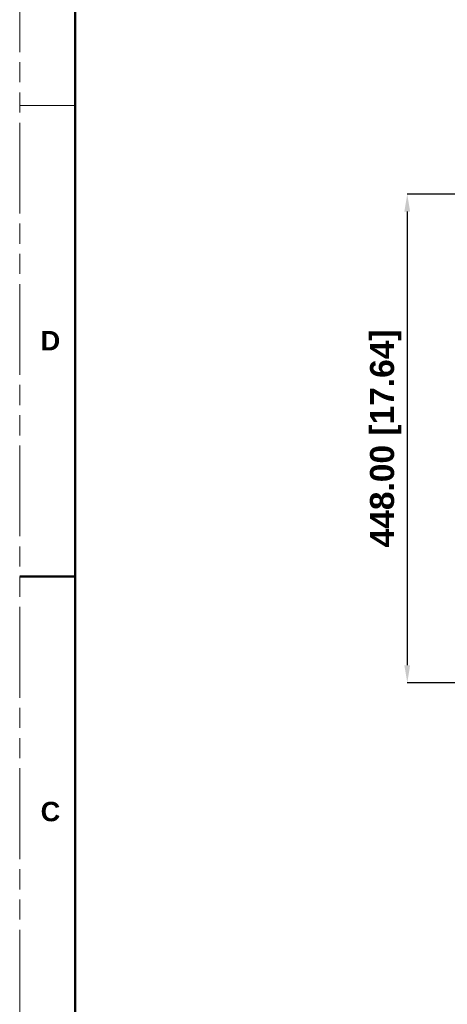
# Model space of a CAD drawing. Header units: millimetres. Extents: x 3925 to 5043, y -86 to 778.
# Tile 2 of 158: x 3925 to 4023, y 140 to 365. Entities that reach past the tile are written whole.
import ezdxf

# ---------------------------------------------------------------- set-up
doc = ezdxf.new("R2010")
doc.units = ezdxf.units.MM
doc.header["$LTSCALE"] = 46.255
doc.header["$PDMODE"] = 3
doc.header["$PDSIZE"] = 1
doc.linetypes.add('PHANTOM', pattern=[0.8, 0.45, -0.05, 0.1, -0.05, 0.1, -0.05])
doc.layers.get('0').update_dxf_attribs({"linetype": 'CONTINUOUS'})
doc.layers.get('Defpoints').update_dxf_attribs({"linetype": 'CONTINUOUS'})
doc.layers.add('1', color=7, linetype='CONTINUOUS')
doc.layers.add('140-154101-01_RIGGDXF_DIMENSION', color=7, linetype='CONTINUOUS')
doc.styles.add('SLDTEXTSTYLE0', font='arialbd.ttf', dxfattribs={"height": 5.5})
doc.dimstyles.new('SLDDIMSTYLE2', dxfattribs={"dimtxt": 5.650301, "dimasz": 4.572, "dimexe": 0, "dimexo": 0.0625, "dimgap": 1.412575, "dimtad": 0, "dimtih": 1, "dimtoh": 1, "dimlfac": 3.5, "dimrnd": 1e-09, "dimzin": 4, "dimdsep": 46, "dimtxsty": 'SLDTEXTSTYLE0', "dimsah": 1, "dimcen": 0.09, "dimadec": 0, "dimazin": 1, "dimtol": 1, "dimtp": 0.5, "dimtm": 0.5, "dimtfac": 1, "dimtdec": 1, "dimtofl": 0, "dimtmove": 0, "dimatfit": 3, "dimfxl": 1, "dimfrac": 2, "dimtolj": 1, "dimarcsym": 0})

# ---------------------------------------------------------------- blocks, each defined once
blk = doc.blocks.new('*D66')
at = {"layer": '140-154101-01_RIGGDXF_DIMENSION', "color": 0, "linetype": 'Continuous', "lineweight": -2}
for p, q in [((4051.64, 325.43), (4013.65, 325.43)), ((4013.65, 321.43), (4013.65, 217.43)), ((4051.89, 213.43), (4013.65, 213.43))]:
    blk.add_line(p, q, dxfattribs=at)
at = {"layer": '140-154101-01_RIGGDXF_DIMENSION', "color": 0, "linetype": 'Continuous'}
for points in [[(4012.98, 321.43), (4014.31, 321.43), (4013.65, 325.43)], [(4012.98, 217.43), (4014.31, 217.43), (4013.65, 213.43)]]:
    blk.add_solid(points, dxfattribs=at)
at = {"layer": 'Defpoints', "color": 0, "linetype": 'Continuous'}
for p in [(4051.7, 325.43), (4013.65, 213.43), (4051.95, 213.43)]:
    blk.add_point(p, dxfattribs=at)
at = {"layer": '140-154101-01_RIGGDXF_DIMENSION', "color": 0, "linetype": 'Continuous', "insert": (4008.7, 269.43), "char_height": 5.5, "attachment_point": 5, "rotation": 90, "style": 'SLDTEXTSTYLE0'}
blk.add_mtext('\\A1;448.00 [17.64]', dxfattribs=at)

msp = doc.modelspace()

# ---------------------------------------------------------------- linework, layer by layer
at = {"color": 7, "linetype": 'PHANTOM', "lineweight": 0}
msp.add_line((3924.9114, -86.0394), (3924.9114, 777.5606), dxfattribs=at)
at = {"color": 7, "linetype": 'Continuous', "lineweight": 0}
msp.add_line((3924.9114, 345.7606), (3937.6114, 345.7606), dxfattribs=at)
at = {"layer": '1', "color": 7, "linetype": 'Continuous', "lineweight": 50}
for p, q in [((3937.6114, 752.1606), (3937.6114, -60.6394)), ((3924.9114, 237.8106), (3937.6114, 237.8106))]:
    msp.add_line(p, q, dxfattribs=at)

# ---------------------------------------------------------------- texts
at = {"layer": '1', "color": 7, "linetype": 'Continuous', "lineweight": 50, "char_height": 4.445, "attachment_point": 1, "style": 'SLDTEXTSTYLE0'}
for s, insert in [('D', (3929.7057, 294.0583)), ('C', (3929.7057, 186.1083))]:
    msp.add_mtext(s, dxfattribs=dict(at, insert=insert))

# ---------------------------------------------------------------- dimensions: what is measured, and where the dimension line sits
at = {"layer": '140-154101-01_RIGGDXF_DIMENSION', "color": 2, "linetype": 'Continuous'}
dim = msp.add_linear_dim(base=(4013.6479, 213.4307), p1=(4051.7045, 325.4307), p2=(4051.9545, 213.4307), angle=90, dimstyle='SLDDIMSTYLE2', override={"dimtxt": 5, "dimasz": 4, "dimtad": 1, "dimtih": 0, "dimtoh": 0, "dimlfac": 4, "dimtol": 0, "dimtp": 0.01, "dimtm": 0.01, "dimtdec": 2, "dimtofl": 1, "dimtzin": 0}, dxfattribs=at)
dim.commit()
dim.dimension.update_dxf_attribs({"geometry": '*D66', "text_midpoint": (4013.6479, 269.4307), "dimtype": 160})

doc.saveas('drawing.dxf')
